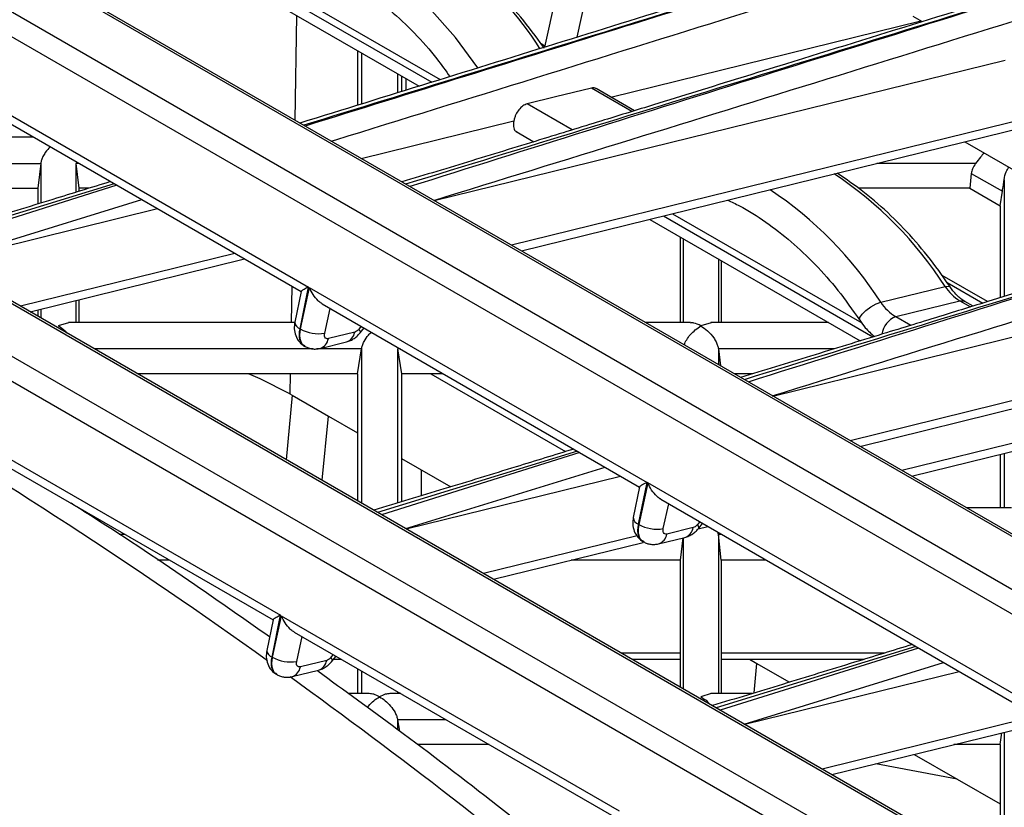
# Model space of a CAD drawing. Header units: millimetres. Extents: x 16 to 503, y 3 to 290.
# Tile 35 of 169: x 103.92 to 109.93, y 82.94 to 87.75. Entities that reach past the tile are written whole.
import ezdxf

# ---------------------------------------------------------------- set-up
doc = ezdxf.new("R2010")
doc.units = ezdxf.units.MM

msp = doc.modelspace()

# ---------------------------------------------------------------- linework, layer by layer
at = {"color": 7, "linetype": 'Continuous', "lineweight": 25}
for p, q in [((93.0875, 94.3465), (111.6899, 83.6076)), ((111.7192, 83.6045), (93.1169, 94.3434)), ((92.6954, 94.2499), (111.2977, 83.511)), ((93.1496, 93.8359), (110.675, 83.7188)), ((92.9165, 92.3422), (111.5189, 81.6033)), ((111.5482, 81.6003), (92.9458, 92.3392)), ((92.5244, 92.2457), (111.1267, 81.5068)), ((92.9786, 91.8317), (110.504, 81.7145)), ((107.2966, 88.3873), (107.1221, 87.5836)), ((107.4598, 88.2931), (107.319, 87.6447)), ((105.3917, 88.0178), (106.4856, 87.3863)), ((105.252, 87.9834), (106.3559, 87.3461)), ((105.3353, 88.0039), (106.4333, 87.37)), ((105.6077, 87.778), (105.5966, 87.1391)), ((109.3708, 87.7735), (109.4286, 87.7402)), ((102.8576, 87.7495), (105.6811, 86.1196)), ((107.5271, 87.2799), (109.4192, 87.7456)), ((102.9363, 87.6502), (105.6357, 86.0918)), ((107.1237, 87.591), (107.1018, 87.6037)), ((105.9802, 87.563), (105.9802, 87.2297)), ((106.0045, 87.5489), (106.0045, 87.2372)), ((106.4483, 86.6474), (109.9342, 87.5055)), ((106.225, 87.4216), (106.225, 87.3055)), ((106.2494, 87.4076), (106.2494, 87.3131)), ((106.2767, 87.3215), (106.2779, 87.3911)), ((110.7025, 87.3053), (106.9211, 86.3744)), ((107.656, 87.1916), (107.4083, 87.3345)), ((107.6717, 87.1964), (107.4375, 87.3316)), ((106.9807, 86.34), (110.7839, 87.2762)), ((107.2914, 87.0791), (107.016, 87.2381)), ((106.0027, 86.9046), (106.9348, 87.134)), ((106.949, 87.0686), (107.0562, 87.0068)), ((104.0023, 87.0348), (102.2547, 87.0348)), ((109.6884, 87.0065), (110.1251, 86.7545)), ((102.412, 86.8745), (104.0462, 86.8745)), ((104.0462, 86.8745), (104.028, 86.7229)), ((104.0462, 86.8745), (104.0462, 86.6321)), ((104.2604, 86.8745), (104.2785, 86.7229)), ((104.2604, 86.8745), (104.2604, 86.698)), ((104.2801, 86.8745), (104.2604, 86.8745)), ((109.7543, 86.8745), (109.1518, 86.8745)), ((109.728, 86.8138), (109.7183, 86.7229)), ((109.728, 86.8138), (109.9178, 86.7043)), ((104.4942, 86.7508), (103.2739, 86.3759)), ((109.9276, 86.7752), (109.9276, 86.0616)), ((102.6746, 86.7229), (104.028, 86.7229)), ((104.5102, 86.7416), (103.2993, 86.3612)), ((104.028, 86.7229), (104.028, 86.6265)), ((104.2785, 86.7229), (104.2785, 86.7035)), ((104.3412, 86.7229), (104.2785, 86.7229)), ((109.7183, 86.7229), (109.0379, 86.7229)), ((109.7183, 86.7229), (109.9033, 86.6161)), ((109.9033, 86.6161), (109.9178, 86.7043)), ((103.4463, 86.2774), (104.6632, 86.6532)), ((103.4488, 86.2759), (104.7584, 86.5983)), ((109.9033, 86.6161), (109.9033, 86.054)), ((107.7645, 86.5329), (109.0496, 85.791)), ((107.8478, 86.5535), (109.1273, 85.8148)), ((107.9042, 86.5673), (109.0585, 85.901)), ((107.9511, 86.4252), (107.9511, 85.9024)), ((107.9692, 86.4147), (107.9692, 85.9024)), ((105.2312, 86.3253), (103.9217, 86.003)), ((103.9813, 85.9685), (105.2909, 86.2909)), ((108.1834, 86.2911), (108.1834, 85.9024)), ((108.2016, 86.2806), (108.2016, 85.9024)), ((108.5152, 85.4542), (112.0012, 86.3123)), ((109.8269, 86.0305), (109.5495, 86.1906)), ((105.5789, 86.1246), (105.5751, 85.9024)), ((105.6353, 86.0928), (105.5971, 85.905)), ((105.6293, 85.8647), (105.6811, 86.1196)), ((105.686, 86.1167), (105.6307, 85.8638)), ((105.686, 86.1167), (107.748, 84.9264)), ((109.1755, 86.0273), (109.5677, 86.1238)), ((109.5798, 86.1472), (109.7977, 86.0214)), ((104.2604, 86.0372), (104.2604, 85.9024)), ((104.2785, 86.0417), (104.2785, 85.9024)), ((109.2666, 85.9388), (109.6588, 86.0354)), ((109.6588, 86.0354), (109.7229, 85.9983)), ((109.7386, 86.0032), (109.6881, 86.0323)), ((104.028, 85.98), (104.028, 85.9416)), ((104.0462, 85.9845), (104.0462, 85.9311)), ((105.7647, 86.0174), (107.7027, 84.8986)), ((105.7801, 85.8379), (105.8132, 85.9894)), ((112.4045, 86.0222), (108.988, 85.1812)), ((109.0477, 85.1468), (112.4677, 85.9887)), ((109.2666, 85.9388), (109.3583, 85.8859)), ((104.2165, 85.902), (104.1533, 85.8827)), ((105.5968, 85.9024), (104.2154, 85.9024)), ((105.6293, 85.8647), (105.6307, 85.8638)), ((106.0025, 85.8801), (105.9889, 85.8631)), ((105.9973, 85.8409), (106.0203, 85.8698)), ((108.0142, 85.9024), (107.7388, 85.9024)), ((108.1395, 85.902), (108.0763, 85.8827)), ((108.8567, 85.9024), (108.1385, 85.9024)), ((105.963, 85.8443), (105.8022, 85.8047)), ((102.6866, 85.7453), (105.51, 84.1153)), ((105.7103, 85.7421), (104.3736, 85.7421)), ((106.0045, 85.7421), (105.7327, 85.7421)), ((105.752, 85.745), (105.9128, 85.7845)), ((105.9802, 85.5905), (106.0045, 85.7421)), ((106.0045, 85.7426), (106.0045, 84.8005)), ((106.225, 85.7426), (106.225, 84.801)), ((106.2251, 85.7421), (106.2494, 85.5905)), ((106.2416, 85.7421), (106.2251, 85.7421)), ((108.1834, 85.7421), (108.1958, 85.6385)), ((108.1834, 85.7421), (108.1834, 85.6457)), ((108.8901, 85.7421), (108.1834, 85.7421)), ((102.7653, 85.6459), (105.4647, 84.0875)), ((105.9802, 85.5905), (104.6361, 85.5905)), ((105.5696, 85.5905), (105.5675, 85.4669)), ((105.9802, 85.5905), (105.9802, 84.8146)), ((106.2494, 85.5905), (106.2494, 84.8084)), ((106.5042, 85.5905), (106.2494, 85.5905)), ((106.4274, 85.5905), (107.2509, 85.1151)), ((108.3918, 85.5905), (108.2791, 85.5905)), ((105.5816, 85.4588), (105.5454, 85.0656)), ((105.5675, 85.4669), (105.5816, 85.4588)), ((105.5816, 85.4588), (105.8036, 85.3306)), ((105.7637, 84.9396), (105.8036, 85.3306)), ((105.8036, 85.3306), (105.9802, 85.2287)), ((110.5315, 85.301), (109.304, 84.9988)), ((109.3636, 84.9644), (110.6129, 85.2719)), ((107.3226, 85.118), (106.1023, 84.7431)), ((107.3386, 85.1088), (106.1277, 84.7284)), ((106.2494, 85.0733), (106.55, 84.8997)), ((109.9033, 85.0972), (109.9033, 84.7707)), ((109.9276, 85.1032), (109.9276, 84.7707)), ((106.2748, 84.6446), (107.4917, 85.0204)), ((106.2773, 84.6431), (107.5868, 84.9655)), ((106.3716, 84.8455), (106.3717, 85.0027)), ((107.7022, 84.8996), (107.664, 84.7118)), ((107.6962, 84.6715), (107.748, 84.9264)), ((107.7529, 84.9235), (107.6977, 84.6706)), ((110.5764, 83.2935), (107.7529, 84.9235)), ((104.2813, 84.7707), (104.277, 84.7707)), ((104.2785, 84.7723), (104.2785, 84.7707)), ((107.8316, 84.8242), (110.5311, 83.2658)), ((107.847, 84.6447), (107.8801, 84.7962)), ((109.9736, 84.7707), (109.6991, 84.7707)), ((107.6977, 84.6706), (107.6962, 84.6715)), ((108.03, 84.6511), (107.8692, 84.6115)), ((108.0694, 84.6869), (108.0559, 84.6699)), ((108.0605, 84.6436), (108.1193, 84.6581)), ((108.0642, 84.6476), (108.0872, 84.6766)), ((104.5625, 84.6084), (104.5254, 84.6084)), ((107.687, 84.6008), (106.7501, 84.3701)), ((107.8189, 84.5518), (107.9797, 84.5913)), ((107.9669, 84.5882), (107.9511, 84.4527)), ((107.9692, 84.5887), (107.9692, 83.6664)), ((108.1834, 84.6084), (108.18, 84.6231)), ((108.2054, 84.6084), (108.1834, 84.6084)), ((108.2016, 84.4527), (108.1834, 84.6078)), ((108.1834, 84.6078), (108.1834, 83.6377)), ((106.8097, 84.3357), (107.7246, 84.5609)), ((104.8321, 84.4527), (104.7595, 84.4527)), ((107.9511, 84.4527), (107.285, 84.4527)), ((107.9511, 84.4527), (107.9511, 83.6768)), ((108.2016, 84.4527), (108.2016, 83.6377)), ((108.4751, 84.4527), (108.2016, 84.4527)), ((105.4582, 83.8604), (105.51, 84.1153)), ((105.515, 84.1124), (105.4597, 83.8596)), ((105.515, 84.1124), (107.577, 82.9221)), ((105.4643, 84.0885), (105.4261, 83.9007)), ((105.5937, 84.0131), (107.5317, 82.8943)), ((105.609, 83.8336), (105.6422, 83.9851)), ((109.3895, 83.9248), (108.1692, 83.5499)), ((105.8315, 83.8758), (105.8179, 83.8588)), ((105.8262, 83.8366), (105.8493, 83.8656)), ((107.5881, 83.8864), (107.9511, 83.8864)), ((109.4056, 83.9156), (108.1947, 83.5352)), ((108.2016, 83.8864), (109.2026, 83.8864)), ((105.4582, 83.8604), (105.4597, 83.8596)), ((105.792, 83.84), (105.6312, 83.8005)), ((105.8344, 83.8469), (105.8816, 83.8469)), ((107.6565, 83.8469), (107.9511, 83.8469)), ((108.2016, 83.8469), (109.0745, 83.8469)), ((108.3417, 83.4513), (109.5586, 83.8272)), ((108.3737, 83.8469), (108.4182, 83.8212)), ((108.4016, 83.641), (108.4182, 83.8212)), ((108.4182, 83.8212), (108.6129, 83.7088)), ((105.581, 83.7407), (105.7418, 83.7803)), ((105.9802, 83.79), (105.9802, 83.6377)), ((106.0045, 83.7759), (106.0045, 83.6377)), ((108.3442, 83.4499), (109.6538, 83.7723)), ((108.6129, 83.7088), (108.6126, 83.7051)), ((108.6129, 83.7088), (108.617, 83.7065)), ((106.0518, 83.6377), (105.9235, 83.6377)), ((106.244, 83.6377), (106.1778, 83.6377)), ((106.225, 83.6486), (106.225, 83.6377)), ((108.1395, 83.6373), (108.0763, 83.6179)), ((108.3905, 83.6377), (108.1385, 83.6377)), ((106.225, 83.4779), (106.225, 83.4174)), ((106.2251, 83.4773), (106.2361, 83.4089)), ((106.5218, 83.4773), (106.2251, 83.4773)), ((110.1266, 83.4993), (108.817, 83.1769)), ((108.8766, 83.1425), (110.1862, 83.4649)), ((109.9033, 83.3258), (109.9148, 83.3981)), ((109.9276, 83.4012), (109.9276, 82.5358)), ((106.7843, 83.3258), (106.3451, 83.3258)), ((109.9033, 83.3258), (109.621, 83.3258)), ((109.9033, 83.3258), (109.9033, 82.5499)), ((109.3795, 83.2663), (109.9033, 82.9639)), ((109.6414, 83.1151), (109.1453, 83.2086))]:
    msp.add_line(p, q, dxfattribs=at)
at = {"color": 7, "linetype": 'Continuous', "lineweight": 25, "flags": 128}
for points in [[(106.7155, 87.4587), (106.5795, 87.6425), (106.4178, 87.8246), (106.2447, 87.9843), (106.0624, 88.1196), (105.873, 88.2289), (105.6791, 88.3108), (105.6124, 88.3322)], [(107.4083, 87.3345), (107.1886, 87.2805), (107.016, 87.2381)], [(109.5677, 86.1238), (109.5889, 86.1257), (109.5985, 86.1204)], [(109.6588, 86.0354), (109.6824, 86.0349), (109.6881, 86.0323)], [(109.0464, 85.9171), (109.0455, 85.919), (109.0472, 85.9339), (109.061, 85.9544), (109.0848, 85.9774), (109.1149, 85.9993), (109.1468, 86.0168), (109.1755, 86.0273)], [(105.9973, 85.8409), (105.9977, 85.8415), (105.998, 85.8465), (105.995, 85.8537), (105.9889, 85.8631)], [(105.5675, 85.4669), (105.3867, 85.5594), (105.3146, 85.5905)], [(108.0642, 84.6476), (108.0646, 84.6483), (108.0649, 84.6532), (108.0619, 84.6605), (108.0559, 84.6699)], [(105.8262, 83.8366), (105.8267, 83.8372), (105.827, 83.8422), (105.824, 83.8495), (105.8179, 83.8588)]]:
    msp.add_lwpolyline(points, dxfattribs=at)
at = {"color": 7, "linetype": 'Continuous', "lineweight": 25}
for centre, radius, start, end in [((105.3611, 86.4858), 2.0468, 32.21791, 71.67681), ((107.595, 84.8565), 2.3447, 32.71894, 56.43843), ((107.2028, 84.7599), 2.3447, 32.71894, 56.43843), ((109.8039, 86.276), 0.281, 212.78253, 238.91042), ((109.4117, 86.1794), 0.281, 212.78253, 238.91042), ((109.3172, 85.8114), 0.1371, 111.62673, 171.61174), ((105.644, 85.9094), 0.0471, 185.37009, 251.78921), ((105.7414, 86.0583), 0.2237, 240.34382, 279.94896), ((105.7285, 85.8158), 0.0746, 288.11268, 351.49518), ((105.8892, 85.8554), 0.0747, 288.445, 351.47556), ((86.4814, 57.3949), 32.532, 54.37369, 59.56781), ((107.7109, 84.7162), 0.0471, 185.37009, 251.78921), ((107.8083, 84.865), 0.2237, 240.34382, 279.94896), ((107.9561, 84.6622), 0.0747, 288.445, 351.47556), ((107.7954, 84.6225), 0.0746, 288.11268, 351.49518), ((105.473, 83.9051), 0.0471, 185.37009, 251.78921), ((105.5704, 84.054), 0.2237, 240.34382, 279.94896), ((105.7182, 83.8511), 0.0747, 288.445, 351.47556), ((105.5575, 83.8115), 0.0746, 288.11268, 351.49518), ((83.6557, 53.4315), 37.3997, 50.34875, 54.1321)]:
    msp.add_arc(centre, radius, start, end, dxfattribs=at)
for points, knots in [([(116.0748, 89.8033), (115.9053, 89.7507), (115.5689, 89.6462), (115.0879, 89.4968), (114.654, 89.3621), (114.2872, 89.2482), (113.8959, 89.1267), (113.4538, 88.9894), (112.7954, 88.7849), (111.9893, 88.5347), (111.0878, 88.2549), (110.2311, 87.9891), (109.4156, 87.7362), (108.7778, 87.5385), (108.3219, 87.3974), (108.0533, 87.3143), (107.7763, 87.2287), (107.4656, 87.1327), (107.0961, 87.019), (106.6838, 86.8922), (106.3938, 86.8045), (106.251, 86.7613)], [0, 0, 0, 0, 0.051801, 0.102853, 0.147069, 0.184452, 0.215, 0.266675, 0.319612, 0.416281, 0.513066, 0.595161, 0.678113, 0.762254, 0.790013, 0.817346, 0.844257, 0.874614, 0.912093, 0.956699, 1, 1, 1, 1]), ([(116.121, 89.7968), (114.2843, 89.2267), (111.7261, 88.4326), (108.4473, 87.4139), (106.998, 86.9695), (106.2733, 86.7473)], [0, 0, 0, 0, 0.56, 0.780001, 1, 1, 1, 1]), ([(116.1236, 89.7953), (114.2881, 89.2245), (111.7315, 88.4294), (108.4527, 87.4108), (107.0167, 86.9587), (106.2988, 86.7327)], [0, 0, 0, 0, 0.56, 0.780001, 1, 1, 1, 1]), ([(106.4458, 86.6488), (107.2456, 86.8956), (108.8564, 87.3924), (111.2892, 88.1488), (113.7317, 88.9072), (115.3607, 89.4132), (116.1752, 89.6663)], [0, 0, 0, 0, 0.2474328, 0.498286, 0.7491426, 1, 1, 1, 1]), ([(118.1417, 88.6101), (117.9723, 88.5575), (117.6359, 88.453), (117.1548, 88.3036), (116.7209, 88.1689), (116.3541, 88.0549), (115.9628, 87.9335), (115.5207, 87.7962), (114.8623, 87.5917), (114.0563, 87.3415), (113.1548, 87.0617), (112.2981, 86.7959), (111.4826, 86.543), (110.8447, 86.3453), (110.3888, 86.2042), (110.1202, 86.1211), (109.8432, 86.0355), (109.5325, 85.9395), (109.1631, 85.8258), (108.7507, 85.699), (108.4607, 85.6113), (108.3179, 85.5681)], [0, 0, 0, 0, 0.0518, 0.102853, 0.147069, 0.184451, 0.215, 0.266675, 0.319612, 0.416281, 0.513066, 0.595161, 0.678113, 0.762254, 0.790013, 0.817346, 0.844257, 0.874614, 0.912093, 0.956699, 1, 1, 1, 1]), ([(118.1879, 88.6036), (116.3512, 88.0334), (113.793, 87.2393), (110.5142, 86.2207), (109.0649, 85.7763), (108.3403, 85.5541)], [0, 0, 0, 0, 0.56, 0.780001, 1, 1, 1, 1]), ([(118.1905, 88.6021), (116.355, 88.0313), (113.7984, 87.2362), (110.5196, 86.2176), (109.0837, 85.7655), (108.3657, 85.5394)], [0, 0, 0, 0, 0.56, 0.780001, 1, 1, 1, 1]), ([(108.5127, 85.4556), (109.3126, 85.7023), (110.9234, 86.1992), (113.3562, 86.9556), (115.7986, 87.714), (117.4276, 88.22), (118.2421, 88.4731)], [0, 0, 0, 0, 0.247433, 0.498286, 0.749143, 1, 1, 1, 1]), ([(107.1206, 87.5767), (107.1076, 87.5956), (107.0511, 87.6775), (106.9423, 87.8117), (106.791, 87.9714), (106.6299, 88.1118), (106.4611, 88.2323), (106.2862, 88.33), (106.1354, 88.3969), (106.0427, 88.4217), (106.0107, 88.4303)], [0, 0, 0, 0, 0.0438731, 0.1904338, 0.3370968, 0.483757, 0.630348, 0.7767746, 0.9229143, 1, 1, 1, 1]), ([(105.1198, 88.1935), (105.1471, 88.1957), (105.2286, 88.2022), (105.367, 88.1954), (105.5342, 88.1644), (105.7011, 88.1096), (105.8658, 88.0322), (106.0263, 87.9328), (106.1813, 87.8127), (106.3284, 87.6725), (106.4506, 87.5365), (106.5184, 87.441), (106.5444, 87.4045)], [0, 0, 0, 0, 0.056022, 0.166986, 0.277628, 0.387729, 0.497316, 0.606496, 0.715395, 0.824121, 0.932757, 1, 1, 1, 1]), ([(109.0228, 88.1735), (109.012, 88.1701), (108.6845, 88.0684), (108.0884, 87.8834), (107.2317, 87.6176), (106.4278, 87.3683), (105.8923, 87.2024), (105.6284, 87.1207)], [0, 0, 0, 0, 0.009601, 0.289523, 0.526958, 0.766874, 1, 1, 1, 1]), ([(109.0371, 88.1572), (108.5621, 88.0097), (107.4342, 87.6594), (106.3053, 87.3096), (105.6519, 87.1071)], [0, 0, 0, 0, 0.421143, 1, 1, 1, 1]), ([(109.0399, 88.154), (108.5656, 88.0066), (107.4386, 87.6563), (106.3125, 87.3055), (105.6603, 87.1023)], [0, 0, 0, 0, 0.420839, 1, 1, 1, 1]), ([(105.8195, 87.0104), (105.8289, 87.0133), (106.6498, 87.2668), (107.7562, 87.6116), (108.851, 87.9515), (109.1317, 88.0387)], [0, 0, 0, 0, 0.008552, 0.745836, 1, 1, 1, 1]), ([(107.4378, 87.3309), (107.4358, 87.3321), (107.4275, 87.3371), (107.4166, 87.3356), (107.4083, 87.3345)], [0, 0, 0, 0, 0.247995, 1, 1, 1, 1]), ([(107.016, 87.2381), (107.0073, 87.2348), (106.9899, 87.228), (106.9655, 87.2036), (106.9494, 87.1778), (106.9394, 87.1544), (106.9364, 87.1412), (106.9348, 87.134)], [0, 0, 0, 0, 0.245147, 0.494476, 0.716961, 0.846487, 1, 1, 1, 1]), ([(106.9348, 87.134), (106.9333, 87.1223), (106.9301, 87.0978), (106.9387, 87.075), (106.9493, 87.0699), (106.9523, 87.0685)], [0, 0, 0, 0, 0.399091, 0.830527, 1, 1, 1, 1]), ([(104.1044, 86.9759), (104.0938, 86.9649), (104.077, 86.9475), (104.0599, 86.9182), (104.05, 86.8952), (104.0474, 86.8811), (104.0462, 86.8745)], [0, 0, 0, 0, 0.388811, 0.615324, 0.818346, 1, 1, 1, 1]), ([(109.8052, 86.9391), (109.7982, 86.9304), (109.7805, 86.9085), (109.7642, 86.8873), (109.7543, 86.8745)], [0, 0, 0, 0, 0.396703, 1, 1, 1, 1]), ([(109.7543, 86.8745), (109.7468, 86.8638), (109.7336, 86.8449), (109.7297, 86.8232), (109.728, 86.8138)], [0, 0, 0, 0, 0.567743, 1, 1, 1, 1]), ([(109.5985, 86.1204), (109.5756, 86.1539), (109.5093, 86.2505), (109.3902, 86.399), (109.2386, 86.5581), (109.0783, 86.6995), (108.9652, 86.7764), (108.909, 86.8147)], [0, 0, 0, 0, 0.117126, 0.338179, 0.559387, 0.78059, 1, 1, 1, 1]), ([(109.9276, 86.7752), (109.9308, 86.792), (109.9359, 86.8196), (109.9512, 86.8424), (109.9572, 86.8514)], [0, 0, 0, 0, 0.607927, 1, 1, 1, 1]), ([(104.4726, 86.7633), (104.3551, 86.7271), (104.0911, 86.6458), (103.6843, 86.5207), (103.3944, 86.433), (103.2515, 86.3898)], [0, 0, 0, 0, 0.28923, 0.649888, 1, 1, 1, 1]), ([(109.9178, 86.7043), (109.9198, 86.7166), (109.9233, 86.7389), (109.9263, 86.764), (109.9276, 86.7752)], [0, 0, 0, 0, 0.553046, 1, 1, 1, 1]), ([(108.2396, 86.6499), (108.2642, 86.6388), (108.3434, 86.6031), (108.4739, 86.519), (108.6289, 86.3999), (108.7762, 86.2597), (108.9175, 86.1004), (109.0028, 85.9791), (109.0464, 85.9172)], [0, 0, 0, 0, 0.081898, 0.264478, 0.446586, 0.628406, 0.810076, 1, 1, 1, 1]), ([(105.6811, 86.1196), (105.6713, 86.1147), (105.6518, 86.1049), (105.6374, 86.0958), (105.636, 86.0935), (105.6356, 86.0927)], [0, 0, 0, 0, 0.4057133, 0.8130197, 1, 1, 1, 1]), ([(105.7649, 86.0178), (105.7633, 86.0186), (105.7545, 86.0229), (105.7345, 86.0405), (105.7075, 86.0723), (105.6932, 86.1019), (105.686, 86.1167)], [0, 0, 0, 0, 0.047013, 0.248356, 0.624894, 1, 1, 1, 1]), ([(109.6881, 86.0323), (109.6801, 86.0375), (109.6553, 86.0532), (109.6241, 86.0841), (109.604, 86.1126), (109.5985, 86.1204)], [0, 0, 0, 0, 0.259681, 0.797571, 1, 1, 1, 1]), ([(109.0464, 85.9172), (109.0575, 85.9013), (109.0838, 85.8635), (109.1168, 85.8344), (109.136, 85.8175)], [0, 0, 0, 0, 0.419199, 1, 1, 1, 1]), ([(104.1533, 85.8827), (104.1677, 85.8739), (104.1865, 85.8626), (104.2026, 85.8431), (104.2064, 85.8386)], [0, 0, 0, 0, 0.769297, 1, 1, 1, 1]), ([(105.5971, 85.9051), (105.5954, 85.8918), (105.5919, 85.864), (105.6014, 85.8216), (105.623, 85.7826), (105.647, 85.7658), (105.6591, 85.7573)], [0, 0, 0, 0, 0.22712, 0.474411, 0.735353, 1, 1, 1, 1]), ([(105.6587, 85.7605), (105.654, 85.7624), (105.6438, 85.7668), (105.6339, 85.7834), (105.6266, 85.8049), (105.6242, 85.8325), (105.6275, 85.8537), (105.6293, 85.8647)], [0, 0, 0, 0, 0.160301, 0.351618, 0.555346, 0.771476, 1, 1, 1, 1]), ([(105.6307, 85.8638), (105.629, 85.8529), (105.6255, 85.8317), (105.6278, 85.8042), (105.635, 85.7827), (105.6453, 85.7656), (105.6562, 85.7611), (105.6616, 85.7588)], [0, 0, 0, 0, 0.223213, 0.434321, 0.633314, 0.820185, 1, 1, 1, 1]), ([(105.9889, 85.8631), (105.9842, 85.858), (105.9759, 85.8489), (105.967, 85.8457), (105.963, 85.8443)], [0, 0, 0, 0, 0.560003, 1, 1, 1, 1]), ([(107.9752, 85.7659), (107.9754, 85.7666), (107.978, 85.7774), (107.9907, 85.7996), (108.0221, 85.8443), (108.0537, 85.8667), (108.0763, 85.8827)], [0, 0, 0, 0, 0.014509, 0.213483, 0.438998, 1, 1, 1, 1]), ([(108.0763, 85.8827), (108.062, 85.8902), (108.039, 85.9022), (108.0193, 85.9006), (108.0118, 85.9)], [0, 0, 0, 0, 0.624795, 1, 1, 1, 1]), ([(108.0763, 85.8827), (108.0904, 85.8732), (108.1185, 85.8545), (108.1505, 85.818), (108.1697, 85.7859), (108.1796, 85.7628), (108.1822, 85.7487), (108.1834, 85.7421)], [0, 0, 0, 0, 0.308166, 0.612487, 0.756103, 0.884826, 1, 1, 1, 1]), ([(105.8022, 85.8047), (105.798, 85.8044), (105.7891, 85.8036), (105.7811, 85.8121), (105.7781, 85.8243), (105.7794, 85.8335), (105.7801, 85.8379)], [0, 0, 0, 0, 0.270367, 0.562395, 0.789622, 1, 1, 1, 1]), ([(105.9126, 85.7845), (105.9209, 85.787), (105.9371, 85.792), (105.9602, 85.8056), (105.9808, 85.8219), (105.9919, 85.8347), (105.9973, 85.8409)], [0, 0, 0, 0, 0.266905, 0.523195, 0.767893, 1, 1, 1, 1]), ([(106.0045, 85.7426), (106.0061, 85.7496), (106.0093, 85.7641), (106.0231, 85.7936), (106.0423, 85.8223), (106.0594, 85.8382), (106.0654, 85.8438)], [0, 0, 0, 0, 0.189122, 0.394439, 0.787108, 1, 1, 1, 1]), ([(105.6601, 85.7568), (105.667, 85.7534), (105.681, 85.7466), (105.7042, 85.7417), (105.7282, 85.7405), (105.744, 85.7434), (105.7518, 85.7449)], [0, 0, 0, 0, 0.249118, 0.500808, 0.752152, 1, 1, 1, 1]), ([(106.0045, 85.7421), (106.0045, 85.7422), (106.0045, 85.7424), (106.0045, 85.7425), (106.0045, 85.7426)], [0, 0, 0, 0, 0.560001, 1, 1, 1, 1]), ([(106.225, 85.7426), (106.2251, 85.7425), (106.2251, 85.7423), (106.2251, 85.7422), (106.2251, 85.7421)], [0, 0, 0, 0, 0.559999, 1, 1, 1, 1]), ([(107.301, 85.1305), (107.1835, 85.0943), (106.9195, 85.013), (106.5127, 84.8879), (106.2228, 84.8002), (106.0799, 84.757)], [0, 0, 0, 0, 0.28923, 0.649888, 1, 1, 1, 1]), ([(107.748, 84.9264), (107.7383, 84.9215), (107.7187, 84.9117), (107.7043, 84.9026), (107.7029, 84.9003), (107.7025, 84.8995)], [0, 0, 0, 0, 0.405713, 0.81302, 1, 1, 1, 1]), ([(107.8319, 84.8246), (107.8302, 84.8254), (107.8215, 84.8296), (107.8014, 84.8472), (107.7744, 84.8791), (107.7601, 84.9087), (107.7529, 84.9235)], [0, 0, 0, 0, 0.047013, 0.248356, 0.624894, 1, 1, 1, 1]), ([(105.4429, 83.9834), (105.291, 84.09), (104.9331, 84.3413), (104.5291, 84.6119), (104.277, 84.7708), (104.232, 84.7992)], [0, 0, 0, 0, 0.3772588, 0.8889057, 1, 1, 1, 1]), ([(107.6641, 84.7119), (107.6624, 84.6985), (107.6588, 84.6707), (107.6684, 84.6284), (107.6899, 84.5894), (107.714, 84.5726), (107.7261, 84.5641)], [0, 0, 0, 0, 0.22712, 0.474411, 0.735353, 1, 1, 1, 1]), ([(107.7256, 84.5672), (107.7209, 84.5692), (107.7107, 84.5736), (107.7008, 84.5902), (107.6936, 84.6117), (107.6911, 84.6392), (107.6945, 84.6605), (107.6962, 84.6715)], [0, 0, 0, 0, 0.160301, 0.351618, 0.555346, 0.771476, 1, 1, 1, 1]), ([(107.6977, 84.6706), (107.6959, 84.6597), (107.6924, 84.6385), (107.6948, 84.611), (107.7019, 84.5895), (107.7122, 84.5724), (107.7232, 84.5678), (107.7285, 84.5656)], [0, 0, 0, 0, 0.223213, 0.434321, 0.633314, 0.820185, 1, 1, 1, 1]), ([(107.9796, 84.5913), (107.9878, 84.5938), (108.004, 84.5988), (108.0271, 84.6124), (108.0478, 84.6287), (108.0588, 84.6415), (108.0642, 84.6477)], [0, 0, 0, 0, 0.2669048, 0.5231949, 0.7678934, 1, 1, 1, 1]), ([(108.0559, 84.6699), (108.0512, 84.6648), (108.0428, 84.6557), (108.0339, 84.6525), (108.03, 84.6511)], [0, 0, 0, 0, 0.560003, 1, 1, 1, 1]), ([(107.8692, 84.6115), (107.8649, 84.6112), (107.856, 84.6104), (107.848, 84.6188), (107.845, 84.6311), (107.8463, 84.6403), (107.847, 84.6447)], [0, 0, 0, 0, 0.270367, 0.562395, 0.789622, 1, 1, 1, 1]), ([(108.1834, 84.6078), (108.1834, 84.6079), (108.1834, 84.6081), (108.1834, 84.6083), (108.1834, 84.6084)], [0, 0, 0, 0, 0.560001, 1, 1, 1, 1]), ([(107.727, 84.5635), (107.734, 84.5602), (107.7479, 84.5534), (107.7711, 84.5485), (107.7951, 84.5473), (107.8109, 84.5502), (107.8188, 84.5517)], [0, 0, 0, 0, 0.249118, 0.500808, 0.752152, 1, 1, 1, 1]), ([(105.51, 84.1153), (105.5003, 84.1104), (105.4808, 84.1006), (105.4664, 84.0915), (105.465, 84.0892), (105.4645, 84.0885)], [0, 0, 0, 0, 0.405713, 0.81302, 1, 1, 1, 1]), ([(105.5939, 84.0135), (105.5923, 84.0143), (105.5835, 84.0186), (105.5635, 84.0362), (105.5365, 84.0681), (105.5222, 84.0977), (105.515, 84.1124)], [0, 0, 0, 0, 0.047013, 0.248356, 0.624894, 1, 1, 1, 1]), ([(109.3679, 83.9373), (109.2504, 83.9011), (108.9865, 83.8198), (108.5797, 83.6947), (108.2897, 83.607), (108.1469, 83.5638)], [0, 0, 0, 0, 0.2892297, 0.649888, 1, 1, 1, 1]), ([(105.4261, 83.9008), (105.4244, 83.8875), (105.4209, 83.8597), (105.4304, 83.8174), (105.452, 83.7783), (105.476, 83.7615), (105.4881, 83.753)], [0, 0, 0, 0, 0.22712, 0.474411, 0.735353, 1, 1, 1, 1]), ([(105.4876, 83.7562), (105.483, 83.7582), (105.4727, 83.7625), (105.4629, 83.7791), (105.4556, 83.8006), (105.4532, 83.8282), (105.4565, 83.8495), (105.4582, 83.8604)], [0, 0, 0, 0, 0.160301, 0.351618, 0.555346, 0.771476, 1, 1, 1, 1]), ([(105.4597, 83.8596), (105.4579, 83.8487), (105.4545, 83.8274), (105.4568, 83.7999), (105.464, 83.7784), (105.4743, 83.7613), (105.4852, 83.7568), (105.4906, 83.7545)], [0, 0, 0, 0, 0.223213, 0.434321, 0.633314, 0.820185, 1, 1, 1, 1]), ([(105.6312, 83.8005), (105.627, 83.8001), (105.6181, 83.7993), (105.6101, 83.8078), (105.607, 83.82), (105.6084, 83.8292), (105.609, 83.8336)], [0, 0, 0, 0, 0.270367, 0.562395, 0.789622, 1, 1, 1, 1]), ([(105.7416, 83.7802), (105.7499, 83.7828), (105.7661, 83.7878), (105.7892, 83.8013), (105.8098, 83.8176), (105.8209, 83.8304), (105.8263, 83.8366)], [0, 0, 0, 0, 0.266905, 0.523195, 0.767893, 1, 1, 1, 1]), ([(105.8179, 83.8588), (105.8132, 83.8537), (105.8048, 83.8447), (105.7959, 83.8414), (105.792, 83.84)], [0, 0, 0, 0, 0.560003, 1, 1, 1, 1]), ([(105.4891, 83.7525), (105.496, 83.7491), (105.5099, 83.7424), (105.5332, 83.7374), (105.5572, 83.7362), (105.573, 83.7392), (105.5808, 83.7406)], [0, 0, 0, 0, 0.249118, 0.500808, 0.752152, 1, 1, 1, 1]), ([(106.9809, 82.8356), (106.9321, 82.8746), (106.68, 83.076), (106.2656, 83.3904), (105.899, 83.6564), (105.7378, 83.7733)], [0, 0, 0, 0, 0.11859, 0.612414, 1, 1, 1, 1]), ([(106.1148, 83.6179), (106.1031, 83.6239), (106.0812, 83.6351), (106.0612, 83.6364), (106.0518, 83.637)], [0, 0, 0, 0, 0.533704, 1, 1, 1, 1]), ([(106.1778, 83.637), (106.1684, 83.6364), (106.1483, 83.6351), (106.1265, 83.6239), (106.1148, 83.6179)], [0, 0, 0, 0, 0.466336, 1, 1, 1, 1]), ([(106.041, 83.5518), (106.0432, 83.5551), (106.0544, 83.5719), (106.0803, 83.5953), (106.1033, 83.6104), (106.1148, 83.6179)], [0, 0, 0, 0, 0.108575, 0.553845, 1, 1, 1, 1]), ([(106.1148, 83.6179), (106.1264, 83.6105), (106.1496, 83.5956), (106.1826, 83.5628), (106.2065, 83.529), (106.2202, 83.4993), (106.2235, 83.4848), (106.225, 83.4779)], [0, 0, 0, 0, 0.250128, 0.499736, 0.749306, 0.879791, 1, 1, 1, 1]), ([(108.0763, 83.6179), (108.0908, 83.6092), (108.1095, 83.5978), (108.1257, 83.5784), (108.1294, 83.5739)], [0, 0, 0, 0, 0.769297, 1, 1, 1, 1]), ([(106.225, 83.4779), (106.2251, 83.4778), (106.2251, 83.4776), (106.2251, 83.4774), (106.2251, 83.4773)], [0, 0, 0, 0, 0.559999, 1, 1, 1, 1])]:
    msp.add_open_spline(points, degree=3, knots=knots, dxfattribs=at)

doc.saveas('drawing.dxf')
